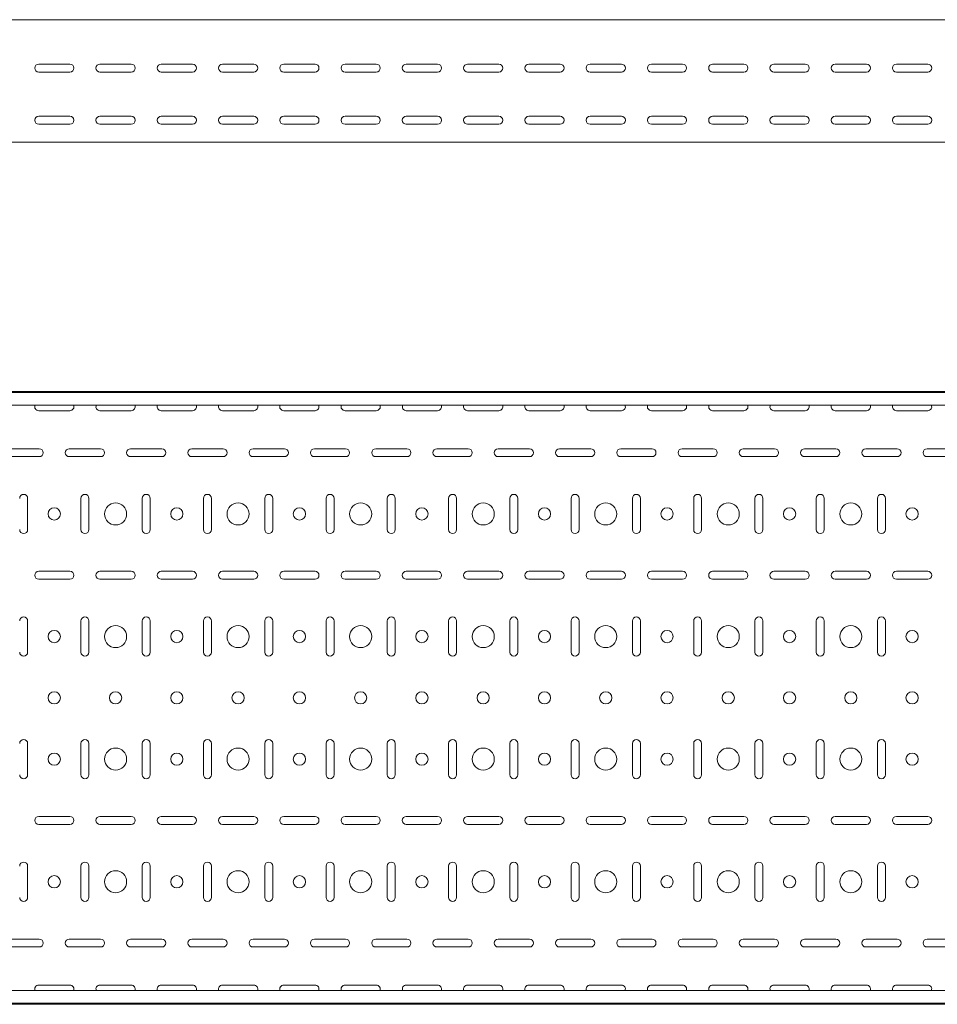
# Model space of a CAD drawing. Header units: millimetres. Extents: x -792 to 3872, y -6969 to -417.
# Tile 8 of 21: x 1593 to 2342, y -5411 to -4607. Entities that reach past the tile are written whole.
import ezdxf

# ---------------------------------------------------------------- set-up
doc = ezdxf.new("R2010")
doc.units = ezdxf.units.MM

msp = doc.modelspace()

# ---------------------------------------------------------------- linework, layer by layer
at = {"color": 7, "linetype": 'Continuous', "lineweight": 15}
for p, q in [((3846.08, -4607.36), (846.08, -4607.36)), ((1608.33, -4643.61), (1633.83, -4643.61)), ((1633.83, -4650.11), (1608.33, -4650.11)), ((1658.33, -4643.61), (1683.83, -4643.61)), ((1683.83, -4650.11), (1658.33, -4650.11)), ((1708.33, -4643.61), (1733.83, -4643.61)), ((1733.83, -4650.11), (1708.33, -4650.11)), ((1758.33, -4643.61), (1783.83, -4643.61)), ((1783.83, -4650.11), (1758.33, -4650.11)), ((1808.33, -4643.61), (1833.83, -4643.61)), ((1833.83, -4650.11), (1808.33, -4650.11)), ((1858.33, -4643.61), (1883.83, -4643.61)), ((1883.83, -4650.11), (1858.33, -4650.11)), ((1908.33, -4643.61), (1933.83, -4643.61)), ((1933.83, -4650.11), (1908.33, -4650.11)), ((1958.33, -4643.61), (1983.83, -4643.61)), ((1983.83, -4650.11), (1958.33, -4650.11)), ((2008.33, -4643.61), (2033.83, -4643.61)), ((2033.83, -4650.11), (2008.33, -4650.11)), ((2058.33, -4643.61), (2083.83, -4643.61)), ((2083.83, -4650.11), (2058.33, -4650.11)), ((2108.33, -4643.61), (2133.83, -4643.61)), ((2133.83, -4650.11), (2108.33, -4650.11)), ((2158.33, -4643.61), (2183.83, -4643.61)), ((2183.83, -4650.11), (2158.33, -4650.11)), ((2208.33, -4643.61), (2233.83, -4643.61)), ((2233.83, -4650.11), (2208.33, -4650.11)), ((2258.33, -4643.61), (2283.83, -4643.61)), ((2283.83, -4650.11), (2258.33, -4650.11)), ((2308.33, -4643.61), (2333.83, -4643.61)), ((2333.83, -4650.11), (2308.33, -4650.11)), ((1608.33, -4686.11), (1633.83, -4686.11)), ((1658.33, -4686.11), (1683.83, -4686.11)), ((1708.33, -4686.11), (1733.83, -4686.11)), ((1758.33, -4686.11), (1783.83, -4686.11)), ((1808.33, -4686.11), (1833.83, -4686.11)), ((1858.33, -4686.11), (1883.83, -4686.11)), ((1908.33, -4686.11), (1933.83, -4686.11)), ((1958.33, -4686.11), (1983.83, -4686.11)), ((2008.33, -4686.11), (2033.83, -4686.11)), ((2058.33, -4686.11), (2083.83, -4686.11)), ((2108.33, -4686.11), (2133.83, -4686.11)), ((2158.33, -4686.11), (2183.83, -4686.11)), ((2208.33, -4686.11), (2233.83, -4686.11)), ((2258.33, -4686.11), (2283.83, -4686.11)), ((2308.33, -4686.11), (2333.83, -4686.11)), ((1633.83, -4692.61), (1608.33, -4692.61)), ((1683.83, -4692.61), (1658.33, -4692.61)), ((1733.83, -4692.61), (1708.33, -4692.61)), ((1783.83, -4692.61), (1758.33, -4692.61)), ((1833.83, -4692.61), (1808.33, -4692.61)), ((1883.83, -4692.61), (1858.33, -4692.61)), ((1933.83, -4692.61), (1908.33, -4692.61)), ((1983.83, -4692.61), (1958.33, -4692.61)), ((2033.83, -4692.61), (2008.33, -4692.61)), ((2083.83, -4692.61), (2058.33, -4692.61)), ((2133.83, -4692.61), (2108.33, -4692.61)), ((2183.83, -4692.61), (2158.33, -4692.61)), ((2233.83, -4692.61), (2208.33, -4692.61)), ((2283.83, -4692.61), (2258.33, -4692.61)), ((2333.83, -4692.61), (2308.33, -4692.61)), ((3846.08, -4707.36), (846.08, -4707.36)), ((3846.08, -4910.57), (846.08, -4910.57)), ((3846.08, -4911.57), (846.08, -4911.57)), ((3846.08, -4921.78), (846.08, -4921.78)), ((1608.33, -4926.32), (1633.83, -4926.32)), ((1658.33, -4926.32), (1683.83, -4926.32)), ((1708.33, -4926.32), (1733.83, -4926.32)), ((1758.33, -4926.32), (1783.83, -4926.32)), ((1808.33, -4926.32), (1833.83, -4926.32)), ((1858.33, -4926.32), (1883.83, -4926.32)), ((1908.33, -4926.32), (1933.83, -4926.32)), ((1958.33, -4926.32), (1983.83, -4926.32)), ((2008.33, -4926.32), (2033.83, -4926.32)), ((2058.33, -4926.32), (2083.83, -4926.32)), ((2108.33, -4926.32), (2133.83, -4926.32)), ((2158.33, -4926.32), (2183.83, -4926.32)), ((2208.33, -4926.32), (2233.83, -4926.32)), ((2258.33, -4926.32), (2283.83, -4926.32)), ((2308.33, -4926.32), (2333.83, -4926.32)), ((1608.83, -4957.32), (1583.33, -4957.32)), ((1658.83, -4957.32), (1633.33, -4957.32)), ((1708.83, -4957.32), (1683.33, -4957.32)), ((1758.83, -4957.32), (1733.33, -4957.32)), ((1808.83, -4957.32), (1783.33, -4957.32)), ((1858.83, -4957.32), (1833.33, -4957.32)), ((1908.83, -4957.32), (1883.33, -4957.32)), ((1958.83, -4957.32), (1933.33, -4957.32)), ((2008.83, -4957.32), (1983.33, -4957.32)), ((2058.83, -4957.32), (2033.33, -4957.32)), ((2108.83, -4957.32), (2083.33, -4957.32)), ((2158.83, -4957.32), (2133.33, -4957.32)), ((2208.83, -4957.32), (2183.33, -4957.32)), ((2258.83, -4957.32), (2233.33, -4957.32)), ((2308.83, -4957.32), (2283.33, -4957.32)), ((2358.83, -4957.32), (2333.33, -4957.32)), ((1583.33, -4963.82), (1608.83, -4963.82)), ((1633.33, -4963.82), (1658.83, -4963.82)), ((1683.33, -4963.82), (1708.83, -4963.82)), ((1733.33, -4963.82), (1758.83, -4963.82)), ((1783.33, -4963.82), (1808.83, -4963.82)), ((1833.33, -4963.82), (1858.83, -4963.82)), ((1883.33, -4963.82), (1908.83, -4963.82)), ((1933.33, -4963.82), (1958.83, -4963.82)), ((1983.33, -4963.82), (2008.83, -4963.82)), ((2033.33, -4963.82), (2058.83, -4963.82)), ((2083.33, -4963.82), (2108.83, -4963.82)), ((2133.33, -4963.82), (2158.83, -4963.82)), ((2183.33, -4963.82), (2208.83, -4963.82)), ((2233.33, -4963.82), (2258.83, -4963.82)), ((2283.33, -4963.82), (2308.83, -4963.82)), ((2333.33, -4963.82), (2358.83, -4963.82)), ((1599.33, -5023.32), (1599.33, -4997.82)), ((1642.83, -4997.82), (1642.83, -5023.32)), ((1649.33, -5023.32), (1649.33, -4997.82)), ((1692.83, -4997.82), (1692.83, -5023.32)), ((1699.33, -5023.32), (1699.33, -4997.82)), ((1742.83, -4997.82), (1742.83, -5023.32)), ((1749.33, -5023.32), (1749.33, -4997.82)), ((1792.83, -4997.82), (1792.83, -5023.32)), ((1799.33, -5023.32), (1799.33, -4997.82)), ((1842.83, -4997.82), (1842.83, -5023.32)), ((1849.33, -5023.32), (1849.33, -4997.82)), ((1892.83, -4997.82), (1892.83, -5023.32)), ((1899.33, -5023.32), (1899.33, -4997.82)), ((1942.83, -4997.82), (1942.83, -5023.32)), ((1949.33, -5023.32), (1949.33, -4997.82)), ((1992.83, -4997.82), (1992.83, -5023.32)), ((1999.33, -5023.32), (1999.33, -4997.82)), ((2042.83, -4997.82), (2042.83, -5023.32)), ((2049.33, -5023.32), (2049.33, -4997.82)), ((2092.83, -4997.82), (2092.83, -5023.32)), ((2099.33, -5023.32), (2099.33, -4997.82)), ((2142.83, -4997.82), (2142.83, -5023.32)), ((2149.33, -5023.32), (2149.33, -4997.82)), ((2192.83, -4997.82), (2192.83, -5023.32)), ((2199.33, -5023.32), (2199.33, -4997.82)), ((2242.83, -4997.82), (2242.83, -5023.32)), ((2249.33, -5023.32), (2249.33, -4997.82)), ((2292.83, -4997.82), (2292.83, -5023.32)), ((2299.33, -5023.32), (2299.33, -4997.82)), ((1633.83, -5057.32), (1608.33, -5057.32)), ((1683.83, -5057.32), (1658.33, -5057.32)), ((1733.83, -5057.32), (1708.33, -5057.32)), ((1783.83, -5057.32), (1758.33, -5057.32)), ((1833.83, -5057.32), (1808.33, -5057.32)), ((1883.83, -5057.32), (1858.33, -5057.32)), ((1933.83, -5057.32), (1908.33, -5057.32)), ((1983.83, -5057.32), (1958.33, -5057.32)), ((2033.83, -5057.32), (2008.33, -5057.32)), ((2083.83, -5057.32), (2058.33, -5057.32)), ((2133.83, -5057.32), (2108.33, -5057.32)), ((2183.83, -5057.32), (2158.33, -5057.32)), ((2233.83, -5057.32), (2208.33, -5057.32)), ((2283.83, -5057.32), (2258.33, -5057.32)), ((2333.83, -5057.32), (2308.33, -5057.32)), ((1608.33, -5063.82), (1633.83, -5063.82)), ((1658.33, -5063.82), (1683.83, -5063.82)), ((1708.33, -5063.82), (1733.83, -5063.82)), ((1758.33, -5063.82), (1783.83, -5063.82)), ((1808.33, -5063.82), (1833.83, -5063.82)), ((1858.33, -5063.82), (1883.83, -5063.82)), ((1908.33, -5063.82), (1933.83, -5063.82)), ((1958.33, -5063.82), (1983.83, -5063.82)), ((2008.33, -5063.82), (2033.83, -5063.82)), ((2058.33, -5063.82), (2083.83, -5063.82)), ((2108.33, -5063.82), (2133.83, -5063.82)), ((2158.33, -5063.82), (2183.83, -5063.82)), ((2208.33, -5063.82), (2233.83, -5063.82)), ((2258.33, -5063.82), (2283.83, -5063.82)), ((2308.33, -5063.82), (2333.83, -5063.82)), ((1599.33, -5123.32), (1599.33, -5097.82)), ((1642.83, -5097.82), (1642.83, -5123.32)), ((1649.33, -5123.32), (1649.33, -5097.82)), ((1692.83, -5097.82), (1692.83, -5123.32)), ((1699.33, -5123.32), (1699.33, -5097.82)), ((1742.83, -5097.82), (1742.83, -5123.32)), ((1749.33, -5123.32), (1749.33, -5097.82)), ((1792.83, -5097.82), (1792.83, -5123.32)), ((1799.33, -5123.32), (1799.33, -5097.82)), ((1842.83, -5097.82), (1842.83, -5123.32)), ((1849.33, -5123.32), (1849.33, -5097.82)), ((1892.83, -5097.82), (1892.83, -5123.32)), ((1899.33, -5123.32), (1899.33, -5097.82)), ((1942.83, -5097.82), (1942.83, -5123.32)), ((1949.33, -5123.32), (1949.33, -5097.82)), ((1992.83, -5097.82), (1992.83, -5123.32)), ((1999.33, -5123.32), (1999.33, -5097.82)), ((2042.83, -5097.82), (2042.83, -5123.32)), ((2049.33, -5123.32), (2049.33, -5097.82)), ((2092.83, -5097.82), (2092.83, -5123.32)), ((2099.33, -5123.32), (2099.33, -5097.82)), ((2142.83, -5097.82), (2142.83, -5123.32)), ((2149.33, -5123.32), (2149.33, -5097.82)), ((2192.83, -5097.82), (2192.83, -5123.32)), ((2199.33, -5123.32), (2199.33, -5097.82)), ((2242.83, -5097.82), (2242.83, -5123.32)), ((2249.33, -5123.32), (2249.33, -5097.82)), ((2292.83, -5097.82), (2292.83, -5123.32)), ((2299.33, -5123.32), (2299.33, -5097.82)), ((1599.33, -5223.32), (1599.33, -5197.82)), ((1642.83, -5197.82), (1642.83, -5223.32)), ((1649.33, -5223.32), (1649.33, -5197.82)), ((1692.83, -5197.82), (1692.83, -5223.32)), ((1699.33, -5223.32), (1699.33, -5197.82)), ((1742.83, -5197.82), (1742.83, -5223.32)), ((1749.33, -5223.32), (1749.33, -5197.82)), ((1792.83, -5197.82), (1792.83, -5223.32)), ((1799.33, -5223.32), (1799.33, -5197.82)), ((1842.83, -5197.82), (1842.83, -5223.32)), ((1849.33, -5223.32), (1849.33, -5197.82)), ((1892.83, -5197.82), (1892.83, -5223.32)), ((1899.33, -5223.32), (1899.33, -5197.82)), ((1942.83, -5197.82), (1942.83, -5223.32)), ((1949.33, -5223.32), (1949.33, -5197.82)), ((1992.83, -5197.82), (1992.83, -5223.32)), ((1999.33, -5223.32), (1999.33, -5197.82)), ((2042.83, -5197.82), (2042.83, -5223.32)), ((2049.33, -5223.32), (2049.33, -5197.82)), ((2092.83, -5197.82), (2092.83, -5223.32)), ((2099.33, -5223.32), (2099.33, -5197.82)), ((2142.83, -5197.82), (2142.83, -5223.32)), ((2149.33, -5223.32), (2149.33, -5197.82)), ((2192.83, -5197.82), (2192.83, -5223.32)), ((2199.33, -5223.32), (2199.33, -5197.82)), ((2242.83, -5197.82), (2242.83, -5223.32)), ((2249.33, -5223.32), (2249.33, -5197.82)), ((2292.83, -5197.82), (2292.83, -5223.32)), ((2299.33, -5223.32), (2299.33, -5197.82)), ((1633.83, -5257.32), (1608.33, -5257.32)), ((1683.83, -5257.32), (1658.33, -5257.32)), ((1733.83, -5257.32), (1708.33, -5257.32)), ((1783.83, -5257.32), (1758.33, -5257.32)), ((1833.83, -5257.32), (1808.33, -5257.32)), ((1883.83, -5257.32), (1858.33, -5257.32)), ((1933.83, -5257.32), (1908.33, -5257.32)), ((1983.83, -5257.32), (1958.33, -5257.32)), ((2033.83, -5257.32), (2008.33, -5257.32)), ((2083.83, -5257.32), (2058.33, -5257.32)), ((2133.83, -5257.32), (2108.33, -5257.32)), ((2183.83, -5257.32), (2158.33, -5257.32)), ((2233.83, -5257.32), (2208.33, -5257.32)), ((2283.83, -5257.32), (2258.33, -5257.32)), ((2333.83, -5257.32), (2308.33, -5257.32)), ((1608.33, -5263.82), (1633.83, -5263.82)), ((1658.33, -5263.82), (1683.83, -5263.82)), ((1708.33, -5263.82), (1733.83, -5263.82)), ((1758.33, -5263.82), (1783.83, -5263.82)), ((1808.33, -5263.82), (1833.83, -5263.82)), ((1858.33, -5263.82), (1883.83, -5263.82)), ((1908.33, -5263.82), (1933.83, -5263.82)), ((1958.33, -5263.82), (1983.83, -5263.82)), ((2008.33, -5263.82), (2033.83, -5263.82)), ((2058.33, -5263.82), (2083.83, -5263.82)), ((2108.33, -5263.82), (2133.83, -5263.82)), ((2158.33, -5263.82), (2183.83, -5263.82)), ((2208.33, -5263.82), (2233.83, -5263.82)), ((2258.33, -5263.82), (2283.83, -5263.82)), ((2308.33, -5263.82), (2333.83, -5263.82)), ((1599.33, -5323.32), (1599.33, -5297.82)), ((1642.83, -5297.82), (1642.83, -5323.32)), ((1649.33, -5323.32), (1649.33, -5297.82)), ((1692.83, -5297.82), (1692.83, -5323.32)), ((1699.33, -5323.32), (1699.33, -5297.82)), ((1742.83, -5297.82), (1742.83, -5323.32)), ((1749.33, -5323.32), (1749.33, -5297.82)), ((1792.83, -5297.82), (1792.83, -5323.32)), ((1799.33, -5323.32), (1799.33, -5297.82)), ((1842.83, -5297.82), (1842.83, -5323.32)), ((1849.33, -5323.32), (1849.33, -5297.82)), ((1892.83, -5297.82), (1892.83, -5323.32)), ((1899.33, -5323.32), (1899.33, -5297.82)), ((1942.83, -5297.82), (1942.83, -5323.32)), ((1949.33, -5323.32), (1949.33, -5297.82)), ((1992.83, -5297.82), (1992.83, -5323.32)), ((1999.33, -5323.32), (1999.33, -5297.82)), ((2042.83, -5297.82), (2042.83, -5323.32)), ((2049.33, -5323.32), (2049.33, -5297.82)), ((2092.83, -5297.82), (2092.83, -5323.32)), ((2099.33, -5323.32), (2099.33, -5297.82)), ((2142.83, -5297.82), (2142.83, -5323.32)), ((2149.33, -5323.32), (2149.33, -5297.82)), ((2192.83, -5297.82), (2192.83, -5323.32)), ((2199.33, -5323.32), (2199.33, -5297.82)), ((2242.83, -5297.82), (2242.83, -5323.32)), ((2249.33, -5323.32), (2249.33, -5297.82)), ((2292.83, -5297.82), (2292.83, -5323.32)), ((2299.33, -5323.32), (2299.33, -5297.82)), ((1608.83, -5357.32), (1583.33, -5357.32)), ((1658.83, -5357.32), (1633.33, -5357.32)), ((1708.83, -5357.32), (1683.33, -5357.32)), ((1758.83, -5357.32), (1733.33, -5357.32)), ((1808.83, -5357.32), (1783.33, -5357.32)), ((1858.83, -5357.32), (1833.33, -5357.32)), ((1908.83, -5357.32), (1883.33, -5357.32)), ((1958.83, -5357.32), (1933.33, -5357.32)), ((2008.83, -5357.32), (1983.33, -5357.32)), ((2058.83, -5357.32), (2033.33, -5357.32)), ((2108.83, -5357.32), (2083.33, -5357.32)), ((2158.83, -5357.32), (2133.33, -5357.32)), ((2208.83, -5357.32), (2183.33, -5357.32)), ((2258.83, -5357.32), (2233.33, -5357.32)), ((2308.83, -5357.32), (2283.33, -5357.32)), ((2358.83, -5357.32), (2333.33, -5357.32)), ((1583.33, -5363.82), (1608.83, -5363.82)), ((1633.33, -5363.82), (1658.83, -5363.82)), ((1683.33, -5363.82), (1708.83, -5363.82)), ((1733.33, -5363.82), (1758.83, -5363.82)), ((1783.33, -5363.82), (1808.83, -5363.82)), ((1833.33, -5363.82), (1858.83, -5363.82)), ((1883.33, -5363.82), (1908.83, -5363.82)), ((1933.33, -5363.82), (1958.83, -5363.82)), ((1983.33, -5363.82), (2008.83, -5363.82)), ((2033.33, -5363.82), (2058.83, -5363.82)), ((2083.33, -5363.82), (2108.83, -5363.82)), ((2133.33, -5363.82), (2158.83, -5363.82)), ((2183.33, -5363.82), (2208.83, -5363.82)), ((2233.33, -5363.82), (2258.83, -5363.82)), ((2283.33, -5363.82), (2308.83, -5363.82)), ((2333.33, -5363.82), (2358.83, -5363.82)), ((1633.83, -5394.82), (1608.33, -5394.82)), ((1683.83, -5394.82), (1658.33, -5394.82)), ((1733.83, -5394.82), (1708.33, -5394.82)), ((1783.83, -5394.82), (1758.33, -5394.82)), ((1833.83, -5394.82), (1808.33, -5394.82)), ((1883.83, -5394.82), (1858.33, -5394.82)), ((1933.83, -5394.82), (1908.33, -5394.82)), ((1983.83, -5394.82), (1958.33, -5394.82)), ((2033.83, -5394.82), (2008.33, -5394.82)), ((2083.83, -5394.82), (2058.33, -5394.82)), ((2133.83, -5394.82), (2108.33, -5394.82)), ((2183.83, -5394.82), (2158.33, -5394.82)), ((2233.83, -5394.82), (2208.33, -5394.82)), ((2283.83, -5394.82), (2258.33, -5394.82)), ((2333.83, -5394.82), (2308.33, -5394.82)), ((3846.08, -5399.36), (846.08, -5399.36)), ((846.08, -5409.57), (3846.08, -5409.57)), ((3846.08, -5410.57), (846.08, -5410.57))]:
    msp.add_line(p, q, dxfattribs=at)
for centre, radius in [((1671.08, -5010.57), 9), ((1771.08, -5010.57), 9), ((1871.08, -5010.57), 9), ((1971.08, -5010.57), 9), ((2071.08, -5010.57), 9), ((2171.08, -5010.57), 9), ((2271.08, -5010.57), 9), ((1621.08, -5010.57), 5), ((1721.08, -5010.57), 5), ((1821.08, -5010.57), 5), ((1921.08, -5010.57), 5), ((2021.08, -5010.57), 5), ((2121.08, -5010.57), 5), ((2221.08, -5010.57), 5), ((2321.08, -5010.57), 5), ((1621.08, -5110.57), 5), ((1671.08, -5110.57), 9), ((1721.08, -5110.57), 5), ((1771.08, -5110.57), 9), ((1821.08, -5110.57), 5), ((1871.08, -5110.57), 9), ((1921.08, -5110.57), 5), ((1971.08, -5110.57), 9), ((2021.08, -5110.57), 5), ((2071.08, -5110.57), 9), ((2121.08, -5110.57), 5), ((2171.08, -5110.57), 9), ((2221.08, -5110.57), 5), ((2271.08, -5110.57), 9), ((2321.08, -5110.57), 5), ((1621.08, -5160.57), 5), ((1671.08, -5160.57), 5), ((1721.08, -5160.57), 5), ((1771.08, -5160.57), 5), ((1821.08, -5160.57), 5), ((1871.08, -5160.57), 5), ((1921.08, -5160.57), 5), ((1971.08, -5160.57), 5), ((2021.08, -5160.57), 5), ((2071.08, -5160.57), 5), ((2121.08, -5160.57), 5), ((2171.08, -5160.57), 5), ((2221.08, -5160.57), 5), ((2271.08, -5160.57), 5), ((2321.08, -5160.57), 5), ((1671.08, -5210.57), 9), ((1771.08, -5210.57), 9), ((1871.08, -5210.57), 9), ((1971.08, -5210.57), 9), ((2071.08, -5210.57), 9), ((2171.08, -5210.57), 9), ((2271.08, -5210.57), 9), ((1621.08, -5210.57), 5), ((1721.08, -5210.57), 5), ((1821.08, -5210.57), 5), ((1921.08, -5210.57), 5), ((2021.08, -5210.57), 5), ((2121.08, -5210.57), 5), ((2221.08, -5210.57), 5), ((2321.08, -5210.57), 5), ((1621.08, -5310.57), 5), ((1671.08, -5310.57), 9), ((1721.08, -5310.57), 5), ((1771.08, -5310.57), 9), ((1821.08, -5310.57), 5), ((1871.08, -5310.57), 9), ((1921.08, -5310.57), 5), ((1971.08, -5310.57), 9), ((2021.08, -5310.57), 5), ((2071.08, -5310.57), 9), ((2121.08, -5310.57), 5), ((2171.08, -5310.57), 9), ((2221.08, -5310.57), 5), ((2271.08, -5310.57), 9), ((2321.08, -5310.57), 5)]:
    msp.add_circle(centre, radius, dxfattribs=at)
for centre, start, end in [((1608.33, -4646.86), 90, 270), ((1633.83, -4646.86), 270, 90), ((1658.33, -4646.86), 90, 270), ((1683.83, -4646.86), 270, 90), ((1708.33, -4646.86), 90, 270), ((1733.83, -4646.86), 270, 90), ((1758.33, -4646.86), 90, 270), ((1783.83, -4646.86), 270, 90), ((1808.33, -4646.86), 90, 270), ((1833.83, -4646.86), 270, 90), ((1858.33, -4646.86), 90, 270), ((1883.83, -4646.86), 270, 90), ((1908.33, -4646.86), 90, 270), ((1933.83, -4646.86), 270, 90), ((1958.33, -4646.86), 90, 270), ((1983.83, -4646.86), 270, 90), ((2008.33, -4646.86), 90, 270), ((2033.83, -4646.86), 270, 90), ((2058.33, -4646.86), 90, 270), ((2083.83, -4646.86), 270, 90), ((2108.33, -4646.86), 90, 270), ((2133.83, -4646.86), 270, 90), ((2158.33, -4646.86), 90, 270), ((2183.83, -4646.86), 270, 90), ((2208.33, -4646.86), 90, 270), ((2233.83, -4646.86), 270, 90), ((2258.33, -4646.86), 90, 270), ((2283.83, -4646.86), 270, 90), ((2308.33, -4646.86), 90, 270), ((2333.83, -4646.86), 270, 90), ((1608.33, -4689.36), 90, 270), ((1633.83, -4689.36), 270, 90), ((1658.33, -4689.36), 90, 270), ((1683.83, -4689.36), 270, 90), ((1708.33, -4689.36), 90, 270), ((1733.83, -4689.36), 270, 90), ((1758.33, -4689.36), 90, 270), ((1783.83, -4689.36), 270, 90), ((1808.33, -4689.36), 90, 270), ((1833.83, -4689.36), 270, 90), ((1858.33, -4689.36), 90, 270), ((1883.83, -4689.36), 270, 90), ((1908.33, -4689.36), 90, 270), ((1933.83, -4689.36), 270, 90), ((1958.33, -4689.36), 90, 270), ((1983.83, -4689.36), 270, 90), ((2008.33, -4689.36), 90, 270), ((2033.83, -4689.36), 270, 90), ((2058.33, -4689.36), 90, 270), ((2083.83, -4689.36), 270, 90), ((2108.33, -4689.36), 90, 270), ((2133.83, -4689.36), 270, 90), ((2158.33, -4689.36), 90, 270), ((2183.83, -4689.36), 270, 90), ((2208.33, -4689.36), 90, 270), ((2233.83, -4689.36), 270, 90), ((2258.33, -4689.36), 90, 270), ((2283.83, -4689.36), 270, 90), ((2308.33, -4689.36), 90, 270), ((2333.83, -4689.36), 270, 90), ((1608.33, -4923.07), 156.64793, 270), ((1633.83, -4923.07), 270, 23.35207), ((1658.33, -4923.07), 156.64793, 270), ((1683.83, -4923.07), 270, 23.35207), ((1708.33, -4923.07), 156.64793, 270), ((1733.83, -4923.07), 270, 23.35207), ((1758.33, -4923.07), 156.64793, 270), ((1783.83, -4923.07), 270, 23.35207), ((1808.33, -4923.07), 156.64793, 270), ((1833.83, -4923.07), 270, 23.35207), ((1858.33, -4923.07), 156.64793, 270), ((1883.83, -4923.07), 270, 23.35207), ((1908.33, -4923.07), 156.64793, 270), ((1933.83, -4923.07), 270, 23.35207), ((1958.33, -4923.07), 156.64793, 270), ((1983.83, -4923.07), 270, 23.35207), ((2008.33, -4923.07), 156.64793, 270), ((2033.83, -4923.07), 270, 23.35207), ((2058.33, -4923.07), 156.64793, 270), ((2083.83, -4923.07), 270, 23.35207), ((2108.33, -4923.07), 156.64793, 270), ((2133.83, -4923.07), 270, 23.35207), ((2158.33, -4923.07), 156.64793, 270), ((2183.83, -4923.07), 270, 23.35207), ((2208.33, -4923.07), 156.64793, 270), ((2233.83, -4923.07), 270, 23.35207), ((2258.33, -4923.07), 156.64793, 270), ((2283.83, -4923.07), 270, 23.35207), ((2308.33, -4923.07), 156.64793, 270), ((2333.83, -4923.07), 270, 23.35207), ((1608.83, -4960.57), 270, 90), ((1633.33, -4960.57), 90, 270), ((1658.83, -4960.57), 270, 90), ((1683.33, -4960.57), 90, 270), ((1708.83, -4960.57), 270, 90), ((1733.33, -4960.57), 90, 270), ((1758.83, -4960.57), 270, 90), ((1783.33, -4960.57), 90, 270), ((1808.83, -4960.57), 270, 90), ((1833.33, -4960.57), 90, 270), ((1858.83, -4960.57), 270, 90), ((1883.33, -4960.57), 90, 270), ((1908.83, -4960.57), 270, 90), ((1933.33, -4960.57), 90, 270), ((1958.83, -4960.57), 270, 90), ((1983.33, -4960.57), 90, 270), ((2008.83, -4960.57), 270, 90), ((2033.33, -4960.57), 90, 270), ((2058.83, -4960.57), 270, 90), ((2083.33, -4960.57), 90, 270), ((2108.83, -4960.57), 270, 90), ((2133.33, -4960.57), 90, 270), ((2158.83, -4960.57), 270, 90), ((2183.33, -4960.57), 90, 270), ((2208.83, -4960.57), 270, 90), ((2233.33, -4960.57), 90, 270), ((2258.83, -4960.57), 270, 90), ((2283.33, -4960.57), 90, 270), ((2308.83, -4960.57), 270, 90), ((2333.33, -4960.57), 90, 270), ((1596.08, -4997.82), 0, 180), ((1646.08, -4997.82), 0, 180), ((1696.08, -4997.82), 0, 180), ((1746.08, -4997.82), 0, 180), ((1796.08, -4997.82), 0, 180), ((1846.08, -4997.82), 0, 180), ((1896.08, -4997.82), 0, 180), ((1946.08, -4997.82), 0, 180), ((1996.08, -4997.82), 0, 180), ((2046.08, -4997.82), 0, 180), ((2096.08, -4997.82), 0, 180), ((2146.08, -4997.82), 0, 180), ((2196.08, -4997.82), 0, 180), ((2246.08, -4997.82), 0, 180), ((2296.08, -4997.82), 0, 180), ((1596.08, -5023.32), 180, 0), ((1646.08, -5023.32), 180, 0), ((1696.08, -5023.32), 180, 0), ((1746.08, -5023.32), 180, 0), ((1796.08, -5023.32), 180, 0), ((1846.08, -5023.32), 180, 0), ((1896.08, -5023.32), 180, 0), ((1946.08, -5023.32), 180, 0), ((1996.08, -5023.32), 180, 0), ((2046.08, -5023.32), 180, 0), ((2096.08, -5023.32), 180, 0), ((2146.08, -5023.32), 180, 0), ((2196.08, -5023.32), 180, 0), ((2246.08, -5023.32), 180, 0), ((2296.08, -5023.32), 180, 0), ((1608.33, -5060.57), 90, 270), ((1633.83, -5060.57), 270, 90), ((1658.33, -5060.57), 90, 270), ((1683.83, -5060.57), 270, 90), ((1708.33, -5060.57), 90, 270), ((1733.83, -5060.57), 270, 90), ((1758.33, -5060.57), 90, 270), ((1783.83, -5060.57), 270, 90), ((1808.33, -5060.57), 90, 270), ((1833.83, -5060.57), 270, 90), ((1858.33, -5060.57), 90, 270), ((1883.83, -5060.57), 270, 90), ((1908.33, -5060.57), 90, 270), ((1933.83, -5060.57), 270, 90), ((1958.33, -5060.57), 90, 270), ((1983.83, -5060.57), 270, 90), ((2008.33, -5060.57), 90, 270), ((2033.83, -5060.57), 270, 90), ((2058.33, -5060.57), 90, 270), ((2083.83, -5060.57), 270, 90), ((2108.33, -5060.57), 90, 270), ((2133.83, -5060.57), 270, 90), ((2158.33, -5060.57), 90, 270), ((2183.83, -5060.57), 270, 90), ((2208.33, -5060.57), 90, 270), ((2233.83, -5060.57), 270, 90), ((2258.33, -5060.57), 90, 270), ((2283.83, -5060.57), 270, 90), ((2308.33, -5060.57), 90, 270), ((2333.83, -5060.57), 270, 90), ((1596.08, -5097.82), 0, 180), ((1646.08, -5097.82), 0, 180), ((1696.08, -5097.82), 0, 180), ((1746.08, -5097.82), 0, 180), ((1796.08, -5097.82), 0, 180), ((1846.08, -5097.82), 0, 180), ((1896.08, -5097.82), 0, 180), ((1946.08, -5097.82), 0, 180), ((1996.08, -5097.82), 0, 180), ((2046.08, -5097.82), 0, 180), ((2096.08, -5097.82), 0, 180), ((2146.08, -5097.82), 0, 180), ((2196.08, -5097.82), 0, 180), ((2246.08, -5097.82), 0, 180), ((2296.08, -5097.82), 0, 180), ((1596.08, -5123.32), 180, 0), ((1646.08, -5123.32), 180, 0), ((1696.08, -5123.32), 180, 0), ((1746.08, -5123.32), 180, 0), ((1796.08, -5123.32), 180, 0), ((1846.08, -5123.32), 180, 0), ((1896.08, -5123.32), 180, 0), ((1946.08, -5123.32), 180, 0), ((1996.08, -5123.32), 180, 0), ((2046.08, -5123.32), 180, 0), ((2096.08, -5123.32), 180, 0), ((2146.08, -5123.32), 180, 0), ((2196.08, -5123.32), 180, 0), ((2246.08, -5123.32), 180, 0), ((2296.08, -5123.32), 180, 0), ((1596.08, -5197.82), 0, 180), ((1646.08, -5197.82), 0, 180), ((1696.08, -5197.82), 0, 180), ((1746.08, -5197.82), 0, 180), ((1796.08, -5197.82), 0, 180), ((1846.08, -5197.82), 0, 180), ((1896.08, -5197.82), 0, 180), ((1946.08, -5197.82), 0, 180), ((1996.08, -5197.82), 0, 180), ((2046.08, -5197.82), 0, 180), ((2096.08, -5197.82), 0, 180), ((2146.08, -5197.82), 0, 180), ((2196.08, -5197.82), 0, 180), ((2246.08, -5197.82), 0, 180), ((2296.08, -5197.82), 0, 180), ((1596.08, -5223.32), 180, 0), ((1646.08, -5223.32), 180, 0), ((1696.08, -5223.32), 180, 0), ((1746.08, -5223.32), 180, 0), ((1796.08, -5223.32), 180, 0), ((1846.08, -5223.32), 180, 0), ((1896.08, -5223.32), 180, 0), ((1946.08, -5223.32), 180, 0), ((1996.08, -5223.32), 180, 0), ((2046.08, -5223.32), 180, 0), ((2096.08, -5223.32), 180, 0), ((2146.08, -5223.32), 180, 0), ((2196.08, -5223.32), 180, 0), ((2246.08, -5223.32), 180, 0), ((2296.08, -5223.32), 180, 0), ((1608.33, -5260.57), 90, 270), ((1633.83, -5260.57), 270, 90), ((1658.33, -5260.57), 90, 270), ((1683.83, -5260.57), 270, 90), ((1708.33, -5260.57), 90, 270), ((1733.83, -5260.57), 270, 90), ((1758.33, -5260.57), 90, 270), ((1783.83, -5260.57), 270, 90), ((1808.33, -5260.57), 90, 270), ((1833.83, -5260.57), 270, 90), ((1858.33, -5260.57), 90, 270), ((1883.83, -5260.57), 270, 90), ((1908.33, -5260.57), 90, 270), ((1933.83, -5260.57), 270, 90), ((1958.33, -5260.57), 90, 270), ((1983.83, -5260.57), 270, 90), ((2008.33, -5260.57), 90, 270), ((2033.83, -5260.57), 270, 90), ((2058.33, -5260.57), 90, 270), ((2083.83, -5260.57), 270, 90), ((2108.33, -5260.57), 90, 270), ((2133.83, -5260.57), 270, 90), ((2158.33, -5260.57), 90, 270), ((2183.83, -5260.57), 270, 90), ((2208.33, -5260.57), 90, 270), ((2233.83, -5260.57), 270, 90), ((2258.33, -5260.57), 90, 270), ((2283.83, -5260.57), 270, 90), ((2308.33, -5260.57), 90, 270), ((2333.83, -5260.57), 270, 90), ((1596.08, -5297.82), 0, 180), ((1646.08, -5297.82), 0, 180), ((1696.08, -5297.82), 0, 180), ((1746.08, -5297.82), 0, 180), ((1796.08, -5297.82), 0, 180), ((1846.08, -5297.82), 0, 180), ((1896.08, -5297.82), 0, 180), ((1946.08, -5297.82), 0, 180), ((1996.08, -5297.82), 0, 180), ((2046.08, -5297.82), 0, 180), ((2096.08, -5297.82), 0, 180), ((2146.08, -5297.82), 0, 180), ((2196.08, -5297.82), 0, 180), ((2246.08, -5297.82), 0, 180), ((2296.08, -5297.82), 0, 180), ((1596.08, -5323.32), 180, 0), ((1646.08, -5323.32), 180, 0), ((1696.08, -5323.32), 180, 0), ((1746.08, -5323.32), 180, 0), ((1796.08, -5323.32), 180, 0), ((1846.08, -5323.32), 180, 0), ((1896.08, -5323.32), 180, 0), ((1946.08, -5323.32), 180, 0), ((1996.08, -5323.32), 180, 0), ((2046.08, -5323.32), 180, 0), ((2096.08, -5323.32), 180, 0), ((2146.08, -5323.32), 180, 0), ((2196.08, -5323.32), 180, 0), ((2246.08, -5323.32), 180, 0), ((2296.08, -5323.32), 180, 0), ((1608.83, -5360.57), 270, 90), ((1633.33, -5360.57), 90, 270), ((1658.83, -5360.57), 270, 90), ((1683.33, -5360.57), 90, 270), ((1708.83, -5360.57), 270, 90), ((1733.33, -5360.57), 90, 270), ((1758.83, -5360.57), 270, 90), ((1783.33, -5360.57), 90, 270), ((1808.83, -5360.57), 270, 90), ((1833.33, -5360.57), 90, 270), ((1858.83, -5360.57), 270, 90), ((1883.33, -5360.57), 90, 270), ((1908.83, -5360.57), 270, 90), ((1933.33, -5360.57), 90, 270), ((1958.83, -5360.57), 270, 90), ((1983.33, -5360.57), 90, 270), ((2008.83, -5360.57), 270, 90), ((2033.33, -5360.57), 90, 270), ((2058.83, -5360.57), 270, 90), ((2083.33, -5360.57), 90, 270), ((2108.83, -5360.57), 270, 90), ((2133.33, -5360.57), 90, 270), ((2158.83, -5360.57), 270, 90), ((2183.33, -5360.57), 90, 270), ((2208.83, -5360.57), 270, 90), ((2233.33, -5360.57), 90, 270), ((2258.83, -5360.57), 270, 90), ((2283.33, -5360.57), 90, 270), ((2308.83, -5360.57), 270, 90), ((2333.33, -5360.57), 90, 270), ((1608.33, -5398.07), 90, 203.35207), ((1633.83, -5398.07), 336.64793, 90), ((1658.33, -5398.07), 90, 203.35207), ((1683.83, -5398.07), 336.64793, 90), ((1708.33, -5398.07), 90, 203.35207), ((1733.83, -5398.07), 336.64793, 90), ((1758.33, -5398.07), 90, 203.35207), ((1783.83, -5398.07), 336.64793, 90), ((1808.33, -5398.07), 90, 203.35207), ((1833.83, -5398.07), 336.64793, 90), ((1858.33, -5398.07), 90, 203.35207), ((1883.83, -5398.07), 336.64793, 90), ((1908.33, -5398.07), 90, 203.35207), ((1933.83, -5398.07), 336.64793, 90), ((1958.33, -5398.07), 90, 203.35207), ((1983.83, -5398.07), 336.64793, 90), ((2008.33, -5398.07), 90, 203.35207), ((2033.83, -5398.07), 336.64793, 90), ((2058.33, -5398.07), 90, 203.35207), ((2083.83, -5398.07), 336.64793, 90), ((2108.33, -5398.07), 90, 203.35207), ((2133.83, -5398.07), 336.64793, 90), ((2158.33, -5398.07), 90, 203.35207), ((2183.83, -5398.07), 336.64793, 90), ((2208.33, -5398.07), 90, 203.35207), ((2233.83, -5398.07), 336.64793, 90), ((2258.33, -5398.07), 90, 203.35207), ((2283.83, -5398.07), 336.64793, 90), ((2308.33, -5398.07), 90, 203.35207), ((2333.83, -5398.07), 336.64793, 90)]:
    msp.add_arc(centre, 3.25, start, end, dxfattribs=at)

doc.saveas('drawing.dxf')
